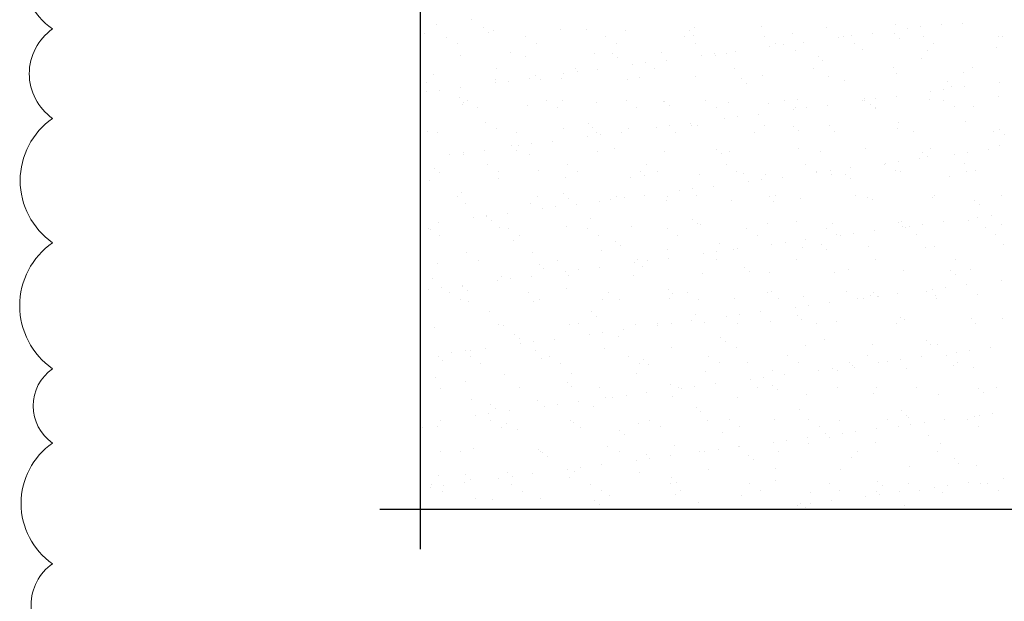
# Model space of a CAD drawing. Header units: millimetres. Extents: x 376598 to 1249954, y -318491 to -22134.
# Tile 63 of 256: x 505152 to 510053, y -158700 to -155803. Entities that reach past the tile are written whole.
import ezdxf

# ---------------------------------------------------------------- set-up
doc = ezdxf.new("R2010")
doc.units = ezdxf.units.MM
doc.layers.add('РАЗМЕРЫ', color=1, linetype='Continuous', lineweight=9)

msp = doc.modelspace()

# ---------------------------------------------------------------- linework, layer by layer
at = {"lineweight": 15}
for p, q in [((507145.1, -147751.9), (507145.1, -158240.6)), ((507145.1, -158240.6), (511916.2, -158240.6))]:
    msp.add_line(p, q, dxfattribs=at)
at = {"linetype": 'Continuous', "lineweight": 9, "transparency": 33554687}
for p, q in [((507401.5, -155804.1), (507401.5, -155804.1)), ((507167, -155870.1), (507167, -155870.1)), ((507229, -155826.8), (507229, -155826.8)), ((507460.2, -155843.3), (507460.2, -155843.3)), ((507483.6, -155864.7), (507483.6, -155864.7)), ((507510.1, -155857.7), (507510.1, -155857.7)), ((507842.5, -155853.5), (507842.5, -155853.5)), ((507975.8, -155854.5), (507975.8, -155854.5)), ((508167.4, -155855), (508167.4, -155855)), ((508484, -155858.9), (508484, -155858.9)), ((508510.4, -155842.7), (508510.4, -155842.7)), ((508842.8, -155838.4), (508842.8, -155838.4)), ((508999.7, -155870.1), (508999.7, -155870.1)), ((509167.7, -155840), (509167.7, -155840)), ((509397.2, -155870.1), (509397.2, -155870.1)), ((509510.7, -155827.6), (509510.7, -155827.6)), ((509569.7, -155847.4), (509569.7, -155847.4)), ((509635.8, -155838.7), (509635.8, -155838.7)), ((509739, -155825.1), (509739, -155825.1)), ((509843.1, -155823.4), (509843.1, -155823.4)), ((507276.5, -155889.9), (507276.5, -155889.9)), ((507672, -155889.2), (507672, -155889.2)), ((508067.5, -155888.5), (508067.5, -155888.5)), ((508463, -155887.7), (508463, -155887.7)), ((508507.4, -155880.3), (508507.4, -155880.3)), ((508858.5, -155887), (508858.5, -155887)), ((509055.3, -155915.1), (509055.3, -155915.1)), ((509227.8, -155892.4), (509227.8, -155892.4)), ((509254, -155886.3), (509254, -155886.3)), ((509293.9, -155883.7), (509293.9, -155883.7)), ((509507.9, -155874.5), (509507.9, -155874.5)), ((509531.3, -155895.9), (509531.3, -155895.9)), ((509649.5, -155885.6), (509649.5, -155885.6)), ((510023.6, -155885.7), (510023.6, -155885.7)), ((510045, -155884.9), (510045, -155884.9)), ((507330.1, -155924), (507330.1, -155924)), ((507594.1, -155966), (507594.1, -155966)), ((507725.6, -155923.3), (507725.6, -155923.3)), ((508121.1, -155922.6), (508121.1, -155922.6)), ((508346.7, -155968.3), (508346.7, -155968.3)), ((508516.6, -155921.9), (508516.6, -155921.9)), ((508713.5, -155960.1), (508713.5, -155960.1)), ((508886, -155937.4), (508886, -155937.4)), ((508912.1, -155921.1), (508912.1, -155921.1)), ((508952.1, -155928.7), (508952.1, -155928.7)), ((509014.5, -155957.5), (509014.5, -155957.5)), ((509307.5, -155920.4), (509307.5, -155920.4)), ((509347, -155953.3), (509347, -155953.3)), ((509671.9, -155954.8), (509671.9, -155954.8)), ((509703, -155919.7), (509703, -155919.7)), ((510014.9, -155942.5), (510014.9, -155942.5)), ((507346.3, -155983.4), (507346.3, -155983.4)), ((507671.2, -155984.9), (507671.2, -155984.9)), ((508014.2, -155972.6), (508014.2, -155972.6)), ((508102.2, -155970.3), (508102.2, -155970.3)), ((508125.7, -155991.8), (508125.7, -155991.8)), ((508371.6, -156005.1), (508371.6, -156005.1)), ((508544.1, -155982.4), (508544.1, -155982.4)), ((508610.2, -155973.7), (508610.2, -155973.7)), ((508617.9, -155981.6), (508617.9, -155981.6)), ((508671.5, -155969.9), (508671.5, -155969.9)), ((509126.1, -155985.9), (509126.1, -155985.9)), ((509149.5, -156007.4), (509149.5, -156007.4)), ((509641.8, -155997.2), (509641.8, -155997.2)), ((507522.9, -156046.8), (507522.9, -156046.8)), ((507918.4, -156046.1), (507918.4, -156046.1)), ((507926.5, -156063.7), (507926.5, -156063.7)), ((508029.8, -156050.2), (508029.8, -156050.2)), ((508202.3, -156027.4), (508202.3, -156027.4)), ((508268.4, -156018.7), (508268.4, -156018.7)), ((508313.9, -156045.4), (508313.9, -156045.4)), ((508709.4, -156044.7), (508709.4, -156044.7)), ((509104.9, -156044), (509104.9, -156044)), ((509500.3, -156043.2), (509500.3, -156043.2)), ((509895.8, -156042.5), (509895.8, -156042.5)), ((507175, -156114.8), (507175, -156114.8)), ((507212.3, -156077.4), (507212.3, -156077.4)), ((507518.1, -156102.4), (507518.1, -156102.4)), ((507584.7, -156108.8), (507584.7, -156108.8)), ((507687.9, -156095.2), (507687.9, -156095.2)), ((507720.5, -156081.8), (507720.5, -156081.8)), ((507743.9, -156103.2), (507743.9, -156103.2)), ((507850.5, -156098.2), (507850.5, -156098.2)), ((507860.4, -156072.5), (507860.4, -156072.5)), ((508175.4, -156099.8), (508175.4, -156099.8)), ((508236.1, -156093), (508236.1, -156093)), ((508518.4, -156087.4), (508518.4, -156087.4)), ((508744.3, -156097.4), (508744.3, -156097.4)), ((508850.8, -156083.2), (508850.8, -156083.2)), ((509175.7, -156084.7), (509175.7, -156084.7)), ((509260, -156108.6), (509260, -156108.6)), ((509518.7, -156072.4), (509518.7, -156072.4)), ((509768.2, -156113), (509768.2, -156113)), ((509851.1, -156068.1), (509851.1, -156068.1)), ((507176.7, -156162.5), (507176.7, -156162.5)), ((507242.8, -156153.8), (507242.8, -156153.8)), ((507346, -156140.2), (507346, -156140.2)), ((507518.6, -156117.5), (507518.6, -156117.5)), ((508767.7, -156118.8), (508767.7, -156118.8)), ((509686.8, -156160.8), (509686.8, -156160.8)), ((509752.9, -156152.1), (509752.9, -156152.1)), ((509791.6, -156134.4), (509791.6, -156134.4)), ((509856.1, -156138.5), (509856.1, -156138.5)), ((510028.6, -156115.8), (510028.6, -156115.8)), ((507338.7, -156193.3), (507338.7, -156193.3)), ((507379.1, -156207.9), (507379.1, -156207.9)), ((507774.6, -156207.2), (507774.6, -156207.2)), ((507854.4, -156204.5), (507854.4, -156204.5)), ((508170.1, -156206.5), (508170.1, -156206.5)), ((508354.7, -156213), (508354.7, -156213)), ((508362.6, -156208.9), (508362.6, -156208.9)), ((508565.6, -156205.8), (508565.6, -156205.8)), ((508961.1, -156205), (508961.1, -156205)), ((509022.5, -156202.2), (509022.5, -156202.2)), ((509344.9, -156205.8), (509344.9, -156205.8)), ((509355, -156198), (509355, -156198)), ((509356.6, -156204.3), (509356.6, -156204.3)), ((509411, -156197.1), (509411, -156197.1)), ((509514.3, -156183.5), (509514.3, -156183.5)), ((509679.9, -156199.5), (509679.9, -156199.5)), ((509752.1, -156203.6), (509752.1, -156203.6)), ((510022.9, -156187.2), (510022.9, -156187.2)), ((507354.3, -156228.1), (507354.3, -156228.1)), ((507362.1, -156214.7), (507362.1, -156214.7)), ((507432.6, -156242), (507432.6, -156242)), ((507679.2, -156229.6), (507679.2, -156229.6)), ((507828.1, -156241.3), (507828.1, -156241.3)), ((508022.2, -156217.3), (508022.2, -156217.3)), ((508223.6, -156240.6), (508223.6, -156240.6)), ((508386, -156230.3), (508386, -156230.3)), ((508619.1, -156239.9), (508619.1, -156239.9)), ((508679.5, -156214.6), (508679.5, -156214.6)), ((508878.2, -156220.1), (508878.2, -156220.1)), ((509003.1, -156250.8), (509003.1, -156250.8)), ((509014.6, -156239.2), (509014.6, -156239.2)), ((509069.2, -156242.1), (509069.2, -156242.1)), ((509172.4, -156228.5), (509172.4, -156228.5)), ((509386.4, -156224.5), (509386.4, -156224.5)), ((509409.8, -156245.9), (509409.8, -156245.9)), ((509410.1, -156238.4), (509410.1, -156238.4)), ((509805.6, -156237.7), (509805.6, -156237.7)), ((509902.1, -156235.7), (509902.1, -156235.7)), ((508661.2, -156295.8), (508661.2, -156295.8)), ((508727.3, -156287.1), (508727.3, -156287.1)), ((508830.6, -156273.5), (508830.6, -156273.5)), ((507183, -156359.5), (507183, -156359.5)), ((507472.6, -156316), (507472.6, -156316)), ((507526.1, -156347.1), (507526.1, -156347.1)), ((507858.5, -156342.9), (507858.5, -156342.9)), ((507980.8, -156320.3), (507980.8, -156320.3)), ((508004.2, -156341.8), (508004.2, -156341.8)), ((508183.4, -156344.5), (508183.4, -156344.5)), ((508319.4, -156340.9), (508319.4, -156340.9)), ((508385.5, -156332.1), (508385.5, -156332.1)), ((508488.7, -156318.6), (508488.7, -156318.6)), ((508496.4, -156331.6), (508496.4, -156331.6)), ((508526.4, -156332.1), (508526.4, -156332.1)), ((508858.8, -156327.9), (508858.8, -156327.9)), ((509004.6, -156335.9), (509004.6, -156335.9)), ((509028, -156357.4), (509028, -156357.4)), ((509183.7, -156329.4), (509183.7, -156329.4)), ((509520.3, -156347.1), (509520.3, -156347.1)), ((509526.7, -156317.1), (509526.7, -156317.1)), ((509859.1, -156312.8), (509859.1, -156312.8)), ((509998.4, -156360.5), (509998.4, -156360.5)), ((510028.5, -156351.5), (510028.5, -156351.5)), ((507229.9, -156365.6), (507229.9, -156365.6)), ((507625.4, -156364.9), (507625.4, -156364.9)), ((507805, -156408.6), (507805, -156408.6)), ((507977.5, -156385.9), (507977.5, -156385.9)), ((508020.9, -156364.1), (508020.9, -156364.1)), ((508043.6, -156377.2), (508043.6, -156377.2)), ((508146.9, -156363.6), (508146.9, -156363.6)), ((508416.4, -156363.4), (508416.4, -156363.4)), ((508811.9, -156362.7), (508811.9, -156362.7)), ((509207.4, -156362), (509207.4, -156362)), ((509602.9, -156361.3), (509602.9, -156361.3)), ((510051.9, -156373), (510051.9, -156373)), ((507463.1, -156453.6), (507463.1, -156453.6)), ((507599, -156431.8), (507599, -156431.8)), ((507622.4, -156453.2), (507622.4, -156453.2)), ((507635.6, -156430.9), (507635.6, -156430.9)), ((507701.7, -156422.2), (507701.7, -156422.2)), ((508114.7, -156443), (508114.7, -156443)), ((508362.7, -156457.7), (508362.7, -156457.7)), ((508622.9, -156447.4), (508622.9, -156447.4)), ((509030.5, -156446.9), (509030.5, -156446.9)), ((509138.5, -156458.6), (509138.5, -156458.6)), ((509363, -156442.7), (509363, -156442.7)), ((509687.9, -156444.3), (509687.9, -156444.3)), ((509973.2, -156451.9), (509973.2, -156451.9)), ((510030.9, -156431.9), (510030.9, -156431.9)), ((507293.8, -156475.9), (507293.8, -156475.9)), ((507359.9, -156467.2), (507359.9, -156467.2)), ((507362.3, -156472.8), (507362.3, -156472.8)), ((507687.2, -156474.3), (507687.2, -156474.3)), ((508030.2, -156462), (508030.2, -156462)), ((508646.3, -156468.8), (508646.3, -156468.8)), ((508687.5, -156459.3), (508687.5, -156459.3)), ((509631.4, -156496.9), (509631.4, -156496.9)), ((509646.7, -156463), (509646.7, -156463)), ((509670.1, -156484.4), (509670.1, -156484.4)), ((509803.9, -156474.2), (509803.9, -156474.2)), ((509870, -156465.5), (509870, -156465.5)), ((507217.2, -156543.3), (507217.2, -156543.3)), ((507481.7, -156525.9), (507481.7, -156525.9)), ((507732.9, -156554.5), (507732.9, -156554.5)), ((507877.1, -156525.2), (507877.1, -156525.2)), ((508272.6, -156524.5), (508272.6, -156524.5)), ((508668.1, -156523.8), (508668.1, -156523.8)), ((509063.6, -156523.1), (509063.6, -156523.1)), ((509186.3, -156555.5), (509186.3, -156555.5)), ((509289.5, -156541.9), (509289.5, -156541.9)), ((509459.1, -156522.3), (509459.1, -156522.3)), ((509462, -156519.2), (509462, -156519.2)), ((509512.7, -156556.5), (509512.7, -156556.5)), ((509528.1, -156510.5), (509528.1, -156510.5)), ((509854.6, -156521.6), (509854.6, -156521.6)), ((509908.2, -156555.7), (509908.2, -156555.7)), ((507191, -156604.2), (507191, -156604.2)), ((507240.6, -156564.7), (507240.6, -156564.7)), ((507534.1, -156591.8), (507534.1, -156591.8)), ((507535.2, -156560.1), (507535.2, -156560.1)), ((507866.5, -156587.6), (507866.5, -156587.6)), ((507930.7, -156559.3), (507930.7, -156559.3)), ((508191.4, -156589.2), (508191.4, -156589.2)), ((508241.1, -156558.8), (508241.1, -156558.8)), ((508264.5, -156580.3), (508264.5, -156580.3)), ((508326.2, -156558.6), (508326.2, -156558.6)), ((508534.4, -156576.8), (508534.4, -156576.8)), ((508721.7, -156557.9), (508721.7, -156557.9)), ((508756.8, -156570.1), (508756.8, -156570.1)), ((508844.4, -156600.5), (508844.4, -156600.5)), ((508866.8, -156572.6), (508866.8, -156572.6)), ((508947.7, -156587), (508947.7, -156587)), ((509117.2, -156557.2), (509117.2, -156557.2)), ((509120.2, -156564.2), (509120.2, -156564.2)), ((509191.7, -156574.1), (509191.7, -156574.1)), ((509264.9, -156574.4), (509264.9, -156574.4)), ((509288.3, -156595.9), (509288.3, -156595.9)), ((509534.7, -156561.8), (509534.7, -156561.8)), ((509780.6, -156585.7), (509780.6, -156585.7)), ((509867.1, -156557.5), (509867.1, -156557.5)), ((508436.4, -156654.3), (508436.4, -156654.3)), ((508502.6, -156645.6), (508502.6, -156645.6)), ((508605.8, -156632), (508605.8, -156632)), ((508778.3, -156609.3), (508778.3, -156609.3)), ((507332.5, -156683.6), (507332.5, -156683.6)), ((507351.1, -156665.9), (507351.1, -156665.9)), ((507728, -156682.9), (507728, -156682.9)), ((507859.3, -156670.3), (507859.3, -156670.3)), ((507882.7, -156691.8), (507882.7, -156691.8)), ((508094.6, -156699.3), (508094.6, -156699.3)), ((508123.5, -156682.2), (508123.5, -156682.2)), ((508160.7, -156690.6), (508160.7, -156690.6)), ((508263.9, -156677), (508263.9, -156677)), ((508370.7, -156702.4), (508370.7, -156702.4)), ((508375, -156681.5), (508375, -156681.5)), ((508519, -156681.4), (508519, -156681.4)), ((508883.2, -156685.9), (508883.2, -156685.9)), ((508914.5, -156680.7), (508914.5, -156680.7)), ((509038.5, -156691.6), (509038.5, -156691.6)), ((509310, -156680), (509310, -156680)), ((509371, -156687.4), (509371, -156687.4)), ((509398.8, -156697.1), (509398.8, -156697.1)), ((509695.9, -156689), (509695.9, -156689)), ((509705.5, -156679.3), (509705.5, -156679.3)), ((509907, -156701.5), (509907, -156701.5)), ((510038.9, -156676.6), (510038.9, -156676.6)), ((507370.3, -156717.5), (507370.3, -156717.5)), ((507695.2, -156719), (507695.2, -156719)), ((507752.7, -156744.3), (507752.7, -156744.3)), ((507818.8, -156735.6), (507818.8, -156735.6)), ((507922.1, -156722), (507922.1, -156722)), ((508038.2, -156706.7), (508038.2, -156706.7)), ((508695.5, -156704), (508695.5, -156704)), ((508906.6, -156707.4), (508906.6, -156707.4)), ((509930.4, -156722.9), (509930.4, -156722.9)), ((507410.9, -156789.3), (507410.9, -156789.3)), ((507477, -156780.6), (507477, -156780.6)), ((507477.5, -156781.8), (507477.5, -156781.8)), ((507580.2, -156767), (507580.2, -156767)), ((507993.2, -156793), (507993.2, -156793)), ((508501.4, -156797.4), (508501.4, -156797.4)), ((509921, -156787.6), (509921, -156787.6)), ((509987.1, -156778.9), (509987.1, -156778.9)), ((507188.7, -156844.7), (507188.7, -156844.7)), ((507199, -156848.9), (507199, -156848.9)), ((507238.4, -156812), (507238.4, -156812)), ((507500.9, -156803.2), (507500.9, -156803.2)), ((507542.1, -156836.6), (507542.1, -156836.6)), ((507584.2, -156844), (507584.2, -156844)), ((507874.5, -156832.3), (507874.5, -156832.3)), ((507979.7, -156843.2), (507979.7, -156843.2)), ((508199.4, -156833.9), (508199.4, -156833.9)), ((508375.2, -156842.5), (508375.2, -156842.5)), ((508524.8, -156818.8), (508524.8, -156818.8)), ((508542.4, -156821.5), (508542.4, -156821.5)), ((508770.7, -156841.8), (508770.7, -156841.8)), ((508874.8, -156817.3), (508874.8, -156817.3)), ((509017.1, -156808.6), (509017.1, -156808.6)), ((509166.2, -156841.1), (509166.2, -156841.1)), ((509199.7, -156818.8), (509199.7, -156818.8)), ((509525.2, -156813), (509525.2, -156813)), ((509542.7, -156806.5), (509542.7, -156806.5)), ((509548.6, -156834.4), (509548.6, -156834.4)), ((509561.7, -156840.4), (509561.7, -156840.4)), ((509579.1, -156832.6), (509579.1, -156832.6)), ((509645.2, -156823.9), (509645.2, -156823.9)), ((509748.5, -156810.4), (509748.5, -156810.4)), ((509875.1, -156802.2), (509875.1, -156802.2)), ((509957.2, -156839.6), (509957.2, -156839.6)), ((510040.9, -156824.2), (510040.9, -156824.2)), ((507242.3, -156878.8), (507242.3, -156878.8)), ((507637.8, -156878.1), (507637.8, -156878.1)), ((508033.3, -156877.4), (508033.3, -156877.4)), ((508428.8, -156876.6), (508428.8, -156876.6)), ((508824.3, -156875.9), (508824.3, -156875.9)), ((509219.8, -156875.2), (509219.8, -156875.2)), ((509237.3, -156877.7), (509237.3, -156877.7)), ((509303.4, -156868.9), (509303.4, -156868.9)), ((509406.6, -156855.4), (509406.6, -156855.4)), ((509615.3, -156874.5), (509615.3, -156874.5)), ((510010.8, -156873.8), (510010.8, -156873.8)), ((507611.4, -156904.5), (507611.4, -156904.5)), ((508119.6, -156908.8), (508119.6, -156908.8)), ((508143, -156930.3), (508143, -156930.3)), ((508378.7, -156947.1), (508378.7, -156947.1)), ((508635.3, -156920.1), (508635.3, -156920.1)), ((508703.5, -156948.7), (508703.5, -156948.7)), ((508722.9, -156945.4), (508722.9, -156945.4)), ((508895.4, -156922.7), (508895.4, -156922.7)), ((508961.5, -156914), (508961.5, -156914)), ((509046.5, -156936.3), (509046.5, -156936.3)), ((509064.8, -156900.4), (509064.8, -156900.4)), ((509143.5, -156924.4), (509143.5, -156924.4)), ((509166.9, -156945.9), (509166.9, -156945.9)), ((509379, -156932.1), (509379, -156932.1)), ((509659.1, -156935.7), (509659.1, -156935.7)), ((509703.9, -156933.7), (509703.9, -156933.7)), ((510046.9, -156921.3), (510046.9, -156921.3)), ((507378.3, -156962.2), (507378.3, -156962.2)), ((507703.2, -156963.7), (507703.2, -156963.7)), ((508046.2, -156951.4), (508046.2, -156951.4)), ((508381, -156990.4), (508381, -156990.4)), ((508553.5, -156967.7), (508553.5, -156967.7)), ((508619.6, -156959), (508619.6, -156959)), ((509808.1, -156997.3), (509808.1, -156997.3)), ((507229.6, -157015.9), (507229.6, -157015.9)), ((507435.1, -157001.6), (507435.1, -157001.6)), ((507737.8, -157020.3), (507737.8, -157020.3)), ((507761.2, -157041.7), (507761.2, -157041.7)), ((507830.6, -157000.9), (507830.6, -157000.9)), ((508039.2, -157035.4), (508039.2, -157035.4)), ((508211.7, -157012.7), (508211.7, -157012.7)), ((508226.1, -157000.2), (508226.1, -157000.2)), ((508253.5, -157031.5), (508253.5, -157031.5)), ((508277.8, -157004), (508277.8, -157004)), ((508621.6, -156999.5), (508621.6, -156999.5)), ((508761.7, -157035.9), (508761.7, -157035.9)), ((509017.1, -156998.7), (509017.1, -156998.7)), ((509412.6, -156998), (509412.6, -156998)), ((507207, -157093.6), (507207, -157093.6)), ((507550.1, -157081.3), (507550.1, -157081.3)), ((507594.1, -157094), (507594.1, -157094)), ((507697.3, -157080.4), (507697.3, -157080.4)), ((507869.8, -157057.7), (507869.8, -157057.7)), ((507882.5, -157077), (507882.5, -157077)), ((507935.9, -157049), (507935.9, -157049)), ((508207.4, -157078.6), (508207.4, -157078.6)), ((508550.4, -157066.2), (508550.4, -157066.2)), ((508785.1, -157057.3), (508785.1, -157057.3)), ((508882.8, -157062), (508882.8, -157062)), ((509207.7, -157063.5), (509207.7, -157063.5)), ((509277.4, -157047.1), (509277.4, -157047.1)), ((509550.7, -157051.2), (509550.7, -157051.2)), ((509785.5, -157051.5), (509785.5, -157051.5)), ((509809, -157072.9), (509809, -157072.9)), ((509883.1, -157046.9), (509883.1, -157046.9)), ((507252.2, -157139), (507252.2, -157139)), ((507355.5, -157125.4), (507355.5, -157125.4)), ((507356, -157131.8), (507356, -157131.8)), ((507528, -157102.7), (507528, -157102.7)), ((507871.7, -157143), (507871.7, -157143)), ((509762.3, -157137.3), (509762.3, -157137.3)), ((509865.6, -157123.8), (509865.6, -157123.8)), ((510038.1, -157101), (510038.1, -157101)), ((507186.1, -157147.7), (507186.1, -157147.7)), ((507291.3, -157162.7), (507291.3, -157162.7)), ((507379.5, -157153.2), (507379.5, -157153.2)), ((507686.8, -157162), (507686.8, -157162)), ((508082.3, -157161.3), (508082.3, -157161.3)), ((508379.9, -157147.4), (508379.9, -157147.4)), ((508386.7, -157191.9), (508386.7, -157191.9)), ((508403.3, -157168.8), (508403.3, -157168.8)), ((508477.8, -157160.5), (508477.8, -157160.5)), ((508711.5, -157193.4), (508711.5, -157193.4)), ((508873.3, -157159.8), (508873.3, -157159.8)), ((508895.6, -157158.6), (508895.6, -157158.6)), ((508926.8, -157193.9), (508926.8, -157193.9)), ((509054.5, -157181.1), (509054.5, -157181.1)), ((509268.8, -157159.1), (509268.8, -157159.1)), ((509322.3, -157193.2), (509322.3, -157193.2)), ((509354.3, -157191.1), (509354.3, -157191.1)), ((509387, -157176.8), (509387, -157176.8)), ((509403.8, -157163), (509403.8, -157163)), ((509420.5, -157182.4), (509420.5, -157182.4)), ((509427.2, -157184.4), (509427.2, -157184.4)), ((509523.7, -157168.8), (509523.7, -157168.8)), ((509664.3, -157158.4), (509664.3, -157158.4)), ((509696.2, -157146.1), (509696.2, -157146.1)), ((509711.9, -157178.4), (509711.9, -157178.4)), ((509717.8, -157192.5), (509717.8, -157192.5)), ((509919.4, -157174.2), (509919.4, -157174.2)), ((507344.8, -157196.8), (507344.8, -157196.8)), ((507386.3, -157206.9), (507386.3, -157206.9)), ((507711.2, -157208.5), (507711.2, -157208.5)), ((507740.3, -157196.1), (507740.3, -157196.1)), ((508054.2, -157196.1), (508054.2, -157196.1)), ((508135.8, -157195.4), (508135.8, -157195.4)), ((508531.3, -157194.7), (508531.3, -157194.7)), ((509012.5, -157236.1), (509012.5, -157236.1)), ((509078.6, -157227.4), (509078.6, -157227.4)), ((509181.8, -157213.8), (509181.8, -157213.8)), ((507489.9, -157254.5), (507489.9, -157254.5)), ((507998.1, -157258.8), (507998.1, -157258.8)), ((508021.5, -157280.3), (508021.5, -157280.3)), ((508513.8, -157270.1), (508513.8, -157270.1)), ((508670.6, -157281.1), (508670.6, -157281.1)), ((508736.7, -157272.4), (508736.7, -157272.4)), ((508840, -157258.8), (508840, -157258.8)), ((509022, -157274.4), (509022, -157274.4)), ((509537.7, -157285.6), (509537.7, -157285.6)), ((509891.1, -157291.6), (509891.1, -157291.6)), ((510045.8, -157290), (510045.8, -157290)), ((507215, -157338.3), (507215, -157338.3)), ((507537.6, -157319.6), (507537.6, -157319.6)), ((507558.1, -157326), (507558.1, -157326)), ((507890.5, -157321.7), (507890.5, -157321.7)), ((507933.1, -157318.9), (507933.1, -157318.9)), ((508215.4, -157323.3), (508215.4, -157323.3)), ((508328.6, -157318.2), (508328.6, -157318.2)), ((508328.8, -157326.1), (508328.8, -157326.1)), ((508394.9, -157317.4), (508394.9, -157317.4)), ((508498.1, -157303.8), (508498.1, -157303.8)), ((508558.4, -157310.9), (508558.4, -157310.9)), ((508724.1, -157317.5), (508724.1, -157317.5)), ((508890.8, -157306.7), (508890.8, -157306.7)), ((509045.4, -157295.9), (509045.4, -157295.9)), ((509119.6, -157316.8), (509119.6, -157316.8)), ((509215.7, -157308.2), (509215.7, -157308.2)), ((509515.1, -157316), (509515.1, -157316)), ((509558.7, -157295.9), (509558.7, -157295.9)), ((509910.6, -157315.3), (509910.6, -157315.3)), ((507616.3, -157370.3), (507616.3, -157370.3)), ((507986.9, -157371.1), (507986.9, -157371.1)), ((508053, -157362.4), (508053, -157362.4)), ((508132, -157381.5), (508132, -157381.5)), ((508156.3, -157348.8), (508156.3, -157348.8)), ((508640.2, -157385.9), (508640.2, -157385.9)), ((507472.6, -157438.8), (507472.6, -157438.8)), ((507639.8, -157391.7), (507639.8, -157391.7)), ((507645.1, -157416.1), (507645.1, -157416.1)), ((507711.2, -157407.4), (507711.2, -157407.4)), ((507814.4, -157393.8), (507814.4, -157393.8)), ((508394.7, -157436.6), (508394.7, -157436.6)), ((508663.6, -157407.3), (508663.6, -157407.3)), ((508719.5, -157438.1), (508719.5, -157438.1)), ((509062.5, -157425.8), (509062.5, -157425.8)), ((509155.9, -157397.1), (509155.9, -157397.1)), ((509395, -157421.5), (509395, -157421.5)), ((509664.1, -157401.5), (509664.1, -157401.5)), ((509687.5, -157422.9), (509687.5, -157422.9)), ((509719.9, -157423.1), (509719.9, -157423.1)), ((509982.6, -157437.2), (509982.6, -157437.2)), ((507234.6, -157481.8), (507234.6, -157481.8)), ((507303.2, -157461.1), (507303.2, -157461.1)), ((507369.3, -157452.4), (507369.3, -157452.4)), ((507393.9, -157480.7), (507393.9, -157480.7)), ((507394.3, -157451.6), (507394.3, -157451.6)), ((507719.2, -157453.2), (507719.2, -157453.2)), ((507789.4, -157480), (507789.4, -157480)), ((508062.2, -157440.8), (508062.2, -157440.8)), ((508184.9, -157479.3), (508184.9, -157479.3)), ((508580.3, -157478.6), (508580.3, -157478.6)), ((508975.8, -157477.8), (508975.8, -157477.8)), ((509371.3, -157477.1), (509371.3, -157477.1)), ((509640.8, -157482.2), (509640.8, -157482.2)), ((509766.8, -157476.4), (509766.8, -157476.4)), ((509813.3, -157459.5), (509813.3, -157459.5)), ((509879.4, -157450.8), (509879.4, -157450.8)), ((507258, -157503.2), (507258, -157503.2)), ((507447.4, -157514.8), (507447.4, -157514.8)), ((507750.2, -157493), (507750.2, -157493)), ((507842.9, -157514.1), (507842.9, -157514.1)), ((508238.4, -157513.4), (508238.4, -157513.4)), ((508258.4, -157497.3), (508258.4, -157497.3)), ((508281.8, -157518.8), (508281.8, -157518.8)), ((508633.9, -157512.7), (508633.9, -157512.7)), ((508774.1, -157508.6), (508774.1, -157508.6)), ((509029.4, -157512), (509029.4, -157512)), ((509282.3, -157512.9), (509282.3, -157512.9)), ((509298.9, -157527.2), (509298.9, -157527.2)), ((509305.7, -157534.4), (509305.7, -157534.4)), ((509424.9, -157511.2), (509424.9, -157511.2)), ((509471.4, -157504.5), (509471.4, -157504.5)), ((509537.5, -157495.8), (509537.5, -157495.8)), ((509798, -157524.2), (509798, -157524.2)), ((509820.4, -157510.5), (509820.4, -157510.5)), ((509899.1, -157536.4), (509899.1, -157536.4)), ((507223, -157583), (507223, -157583)), ((507566.1, -157570.7), (507566.1, -157570.7)), ((507898.5, -157566.4), (507898.5, -157566.4)), ((508223.4, -157568), (508223.4, -157568)), ((508566.4, -157555.6), (508566.4, -157555.6)), ((508853.8, -157585.8), (508853.8, -157585.8)), ((508898.8, -157551.4), (508898.8, -157551.4)), ((508957.1, -157572.2), (508957.1, -157572.2)), ((509129.6, -157549.5), (509129.6, -157549.5)), ((509195.7, -157540.8), (509195.7, -157540.8)), ((509223.7, -157553), (509223.7, -157553)), ((509566.7, -157540.6), (509566.7, -157540.6)), ((507368.5, -157604.4), (507368.5, -157604.4)), ((507876.7, -157608.8), (507876.7, -157608.8)), ((507900.1, -157630.3), (507900.1, -157630.3)), ((508392.3, -157620), (508392.3, -157620)), ((508512, -157630.8), (508512, -157630.8)), ((508615.2, -157617.2), (508615.2, -157617.2)), ((508787.7, -157594.5), (508787.7, -157594.5)), ((508900.5, -157624.4), (508900.5, -157624.4)), ((509222.2, -157634.8), (509222.2, -157634.8)), ((509617.7, -157634.1), (509617.7, -157634.1)), ((510013.2, -157633.4), (510013.2, -157633.4)), ((507244.7, -157638.4), (507244.7, -157638.4)), ((507640.2, -157637.7), (507640.2, -157637.7)), ((508035.7, -157636.9), (508035.7, -157636.9)), ((508170.1, -157675.8), (508170.1, -157675.8)), ((508273.4, -157662.2), (508273.4, -157662.2)), ((508402.7, -157681.3), (508402.7, -157681.3)), ((508431.2, -157636.2), (508431.2, -157636.2)), ((508445.9, -157639.5), (508445.9, -157639.5)), ((508727.5, -157682.8), (508727.5, -157682.8)), ((508826.7, -157635.5), (508826.7, -157635.5)), ((508923.9, -157645.9), (508923.9, -157645.9)), ((509070.5, -157670.5), (509070.5, -157670.5)), ((509403, -157666.2), (509403, -157666.2)), ((509416.2, -157635.6), (509416.2, -157635.6)), ((509727.9, -157667.8), (509727.9, -157667.8)), ((509924.4, -157640), (509924.4, -157640)), ((509947.8, -157661.5), (509947.8, -157661.5)), ((507402.3, -157696.3), (507402.3, -157696.3)), ((507494.9, -157720.3), (507494.9, -157720.3)), ((507727.2, -157697.9), (507727.2, -157697.9)), ((507762.2, -157729.5), (507762.2, -157729.5)), ((507828.3, -157720.8), (507828.3, -157720.8)), ((507931.5, -157707.2), (507931.5, -157707.2)), ((508010.5, -157731.5), (508010.5, -157731.5)), ((508070.2, -157685.5), (508070.2, -157685.5)), ((508104, -157684.5), (508104, -157684.5)), ((507420.3, -157774.5), (507420.3, -157774.5)), ((507486.4, -157765.8), (507486.4, -157765.8)), ((507518.3, -157741.7), (507518.3, -157741.7)), ((507589.7, -157752.2), (507589.7, -157752.2)), ((508518.7, -157735.9), (508518.7, -157735.9)), ((508542.1, -157757.3), (508542.1, -157757.3)), ((509034.4, -157747.1), (509034.4, -157747.1)), ((509542.6, -157751.5), (509542.6, -157751.5)), ((509566, -157772.9), (509566, -157772.9)), ((509907.1, -157781.1), (509907.1, -157781.1)), ((509930.4, -157772.9), (509930.4, -157772.9)), ((509996.5, -157764.2), (509996.5, -157764.2)), ((507231, -157827.7), (507231, -157827.7)), ((507247.8, -157797.2), (507247.8, -157797.2)), ((507496.4, -157798.7), (507496.4, -157798.7)), ((507574.1, -157815.4), (507574.1, -157815.4)), ((507891.9, -157798), (507891.9, -157798)), ((507906.5, -157811.1), (507906.5, -157811.1)), ((508231.4, -157812.7), (508231.4, -157812.7)), ((508287.4, -157797.3), (508287.4, -157797.3)), ((508574.4, -157800.3), (508574.4, -157800.3)), ((508682.9, -157796.6), (508682.9, -157796.6)), ((508736.5, -157830.7), (508736.5, -157830.7)), ((508906.8, -157796.1), (508906.8, -157796.1)), ((509078.4, -157795.9), (509078.4, -157795.9)), ((509132, -157830), (509132, -157830)), ((509231.7, -157797.7), (509231.7, -157797.7)), ((509473.9, -157795.1), (509473.9, -157795.1)), ((509527.5, -157829.3), (509527.5, -157829.3)), ((509574.7, -157785.3), (509574.7, -157785.3)), ((509588.5, -157817.9), (509588.5, -157817.9)), ((509654.6, -157809.2), (509654.6, -157809.2)), ((509757.9, -157795.6), (509757.9, -157795.6)), ((509869.4, -157794.4), (509869.4, -157794.4)), ((509923, -157828.5), (509923, -157828.5)), ((507154.5, -157833.6), (507154.5, -157833.6)), ((507550, -157832.9), (507550, -157832.9)), ((507628.8, -157843), (507628.8, -157843)), ((507945.5, -157832.1), (507945.5, -157832.1)), ((508137, -157847.3), (508137, -157847.3)), ((508160.4, -157868.8), (508160.4, -157868.8)), ((508341, -157831.4), (508341, -157831.4)), ((508652.6, -157858.6), (508652.6, -157858.6)), ((509160.8, -157862.9), (509160.8, -157862.9)), ((509246.7, -157862.9), (509246.7, -157862.9)), ((509312.8, -157854.2), (509312.8, -157854.2)), ((509416, -157840.6), (509416, -157840.6)), ((509676.5, -157874.2), (509676.5, -157874.2)), ((508410.7, -157926), (508410.7, -157926)), ((508735.5, -157927.5), (508735.5, -157927.5)), ((508904.8, -157907.9), (508904.8, -157907.9)), ((508970.9, -157899.2), (508970.9, -157899.2)), ((509074.2, -157885.6), (509074.2, -157885.6)), ((509078.5, -157915.2), (509078.5, -157915.2)), ((509184.2, -157884.4), (509184.2, -157884.4)), ((509411, -157910.9), (509411, -157910.9)), ((509735.9, -157912.5), (509735.9, -157912.5)), ((507247, -157954.4), (507247, -157954.4)), ((507347.3, -157956.4), (507347.3, -157956.4)), ((507410.3, -157941), (507410.3, -157941)), ((507735.2, -157942.6), (507735.2, -157942.6)), ((507742.8, -157955.7), (507742.8, -157955.7)), ((507755.2, -157958.8), (507755.2, -157958.8)), ((508078.2, -157930.2), (508078.2, -157930.2)), ((508138.3, -157955), (508138.3, -157955)), ((508270.9, -157970), (508270.9, -157970)), ((508390.5, -157975.6), (508390.5, -157975.6)), ((508533.8, -157954.2), (508533.8, -157954.2)), ((508563, -157952.9), (508563, -157952.9)), ((508629.1, -157944.2), (508629.1, -157944.2)), ((508732.3, -157930.6), (508732.3, -157930.6)), ((508779, -157974.4), (508779, -157974.4)), ((508929.3, -157953.5), (508929.3, -157953.5)), ((509324.8, -157952.8), (509324.8, -157952.8)), ((509720.3, -157952.1), (509720.3, -157952.1)), ((507778.6, -157980.2), (507778.6, -157980.2)), ((508048.6, -158020.6), (508048.6, -158020.6)), ((508221.1, -157997.9), (508221.1, -157997.9)), ((508287.2, -157989.2), (508287.2, -157989.2)), ((508802.4, -157995.8), (508802.4, -157995.8)), ((509294.7, -157985.6), (509294.7, -157985.6)), ((509802.9, -157990), (509802.9, -157990)), ((509826.3, -158011.4), (509826.3, -158011.4)), ((509915.1, -158025.8), (509915.1, -158025.8)), ((507239, -158072.4), (507239, -158072.4)), ((507373.4, -158070.3), (507373.4, -158070.3)), ((507582.1, -158060.1), (507582.1, -158060.1)), ((507706.8, -158065.6), (507706.8, -158065.6)), ((507879.3, -158042.9), (507879.3, -158042.9)), ((507914.5, -158055.8), (507914.5, -158055.8)), ((507945.4, -158034.2), (507945.4, -158034.2)), ((508239.4, -158057.4), (508239.4, -158057.4)), ((508582.4, -158045), (508582.4, -158045)), ((508914.8, -158040.8), (508914.8, -158040.8)), ((509239.7, -158042.4), (509239.7, -158042.4)), ((509582.7, -158030), (509582.7, -158030)), ((507203.5, -158117.5), (507203.5, -158117.5)), ((507261.7, -158124.2), (507261.7, -158124.2)), ((507364.9, -158110.6), (507364.9, -158110.6)), ((507396.8, -158091.7), (507396.8, -158091.7)), ((507537.4, -158087.9), (507537.4, -158087.9)), ((507599, -158116.8), (507599, -158116.8)), ((507603.5, -158079.2), (507603.5, -158079.2)), ((507889.1, -158081.5), (507889.1, -158081.5)), ((507994.5, -158116), (507994.5, -158116)), ((508390, -158115.3), (508390, -158115.3)), ((508397.3, -158085.9), (508397.3, -158085.9)), ((508420.7, -158107.3), (508420.7, -158107.3)), ((508785.5, -158114.6), (508785.5, -158114.6)), ((508912.9, -158097.1), (508912.9, -158097.1)), ((509181, -158113.9), (509181, -158113.9)), ((509421.1, -158101.5), (509421.1, -158101.5)), ((509444.5, -158122.9), (509444.5, -158122.9)), ((509576.5, -158113.2), (509576.5, -158113.2)), ((509771.7, -158122.6), (509771.7, -158122.6)), ((509875, -158109), (509875, -158109)), ((509936.8, -158112.7), (509936.8, -158112.7)), ((509972, -158112.4), (509972, -158112.4)), ((510047.5, -158086.3), (510047.5, -158086.3)), ((507195.5, -158132.9), (507195.5, -158132.9)), ((507257.1, -158151.6), (507257.1, -158151.6)), ((507652.6, -158150.9), (507652.6, -158150.9)), ((508048, -158150.2), (508048, -158150.2)), ((508418.7, -158170.7), (508418.7, -158170.7)), ((508443.5, -158149.4), (508443.5, -158149.4)), ((508743.5, -158172.2), (508743.5, -158172.2)), ((508839, -158148.7), (508839, -158148.7)), ((509086.5, -158159.9), (509086.5, -158159.9)), ((509234.5, -158148), (509234.5, -158148)), ((509419, -158155.6), (509419, -158155.6)), ((509429.9, -158167.6), (509429.9, -158167.6)), ((509533.1, -158154), (509533.1, -158154)), ((509630, -158147.3), (509630, -158147.3)), ((509705.6, -158131.3), (509705.6, -158131.3)), ((509743.9, -158157.2), (509743.9, -158157.2)), ((510025.5, -158146.6), (510025.5, -158146.6)), ((507418.3, -158185.7), (507418.3, -158185.7)), ((507507.3, -158193), (507507.3, -158193)), ((507743.2, -158187.3), (507743.2, -158187.3)), ((508015.5, -158197.3), (508015.5, -158197.3)), ((508038.9, -158218.8), (508038.9, -158218.8)), ((508086.2, -158174.9), (508086.2, -158174.9)), ((508531.2, -158208.6), (508531.2, -158208.6)), ((509021.9, -158221.3), (509021.9, -158221.3)), ((509039.3, -158212.9), (509039.3, -158212.9)), ((509088, -158212.6), (509088, -158212.6)), ((509191.3, -158199), (509191.3, -158199)), ((509363.8, -158176.3), (509363.8, -158176.3)), ((509062.7, -158234.4), (509062.7, -158234.4)), ((509555, -158224.1), (509555, -158224.1))]:
    msp.add_line(p, q, dxfattribs=at)
at = {"linetype": 'Continuous'}
for points in [[(507145.1, -147551.9), (507145.1, -151098.1), (507145.1, -151098.1), (506939, -151173.1), (507351.2, -151323.1), (507145.1, -151398.1), (507145.1, -151398.1), (507145.1, -154594.4), (506939, -154669.4), (507351.2, -154819.4), (507145.1, -154894.4), (507145.1, -158440.6)], [(506945.1, -158240.6), (510185.4, -158240.6), (510185.4, -158240.6), (510260.4, -158446.7), (510410.4, -158034.6), (510485.4, -158240.6), (510485.4, -158240.6), (513375.8, -158240.6)]]:
    msp.add_lwpolyline(points, dxfattribs=at)
at = {"layer": 'РАЗМЕРЫ', "color": 240, "lineweight": 0, "true_color": 0xed1f24}
msp.add_lwpolyline([(505315.2, -158922.1, -0.520567), (505315.2, -158513.4, -0.520567), (505315.2, -157912.1, -0.520567), (505315.2, -157541.8, -0.520567), (505315.2, -156914.1, -0.520567), (505315.2, -156294.9, -0.520567), (505315.2, -155849.4, -0.520567), (505315.2, -155243.1, -0.520567), (505315.2, -154807.3, -0.520567), (505315.2, -154328.4, -0.520567), (505315.2, -153798.4, -0.520567), (505315.2, -153210.3, -0.520567), (505315.2, -152729.8, -0.520567)], format="xyb", dxfattribs=at)

doc.saveas('drawing.dxf')
